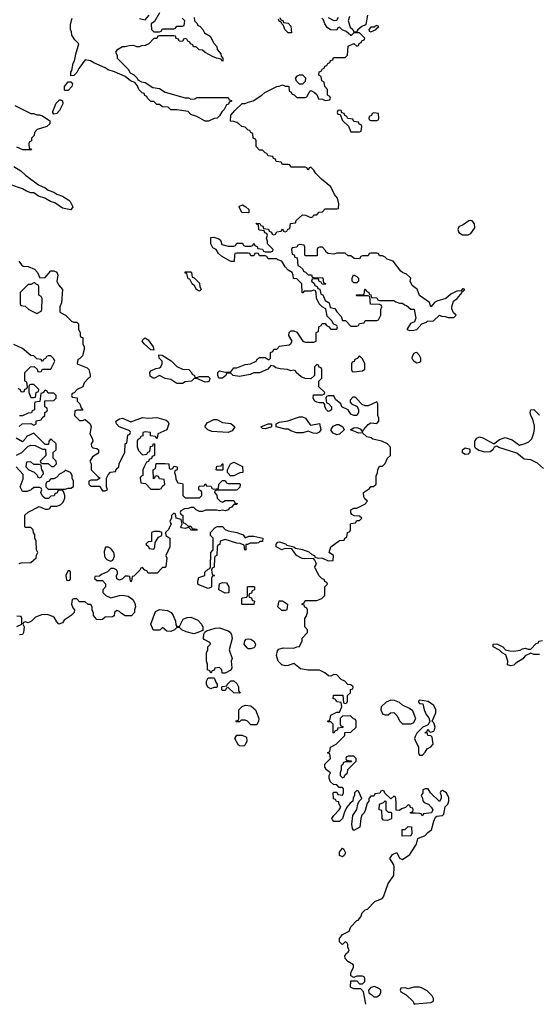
# Model space of a CAD drawing. Header units: inches. Extents: x 2710751 to 2829008, y 857003 to 965602.
# Tile 111 of 256: x 2737231 to 2740868, y 889770 to 896658. Entities that reach past the tile are written whole.
import ezdxf

# ---------------------------------------------------------------- set-up
doc = ezdxf.new("R2010")
doc.units = ezdxf.units.IN
doc.header["$MEASUREMENT"] = 0
for name, color, linetype in [('C7838', 7, 'Continuous'), ('C7839', 7, 'Continuous'), ('C7848', 7, 'Continuous'), ('C7849', 7, 'Continuous')]:
    doc.layers.add(name, color=color, linetype=linetype)

msp = doc.modelspace()

# ---------------------------------------------------------------- linework, layer by layer
at = {"layer": 'C7838', "color": 2, "elevation": 14}
for points in [[(2739654, 889770), (2739638, 889858), (2739618, 889878), (2739570, 889878), (2739546, 889890), (2739550, 889934), (2739590, 889934), (2739610, 889914), (2739630, 889914), (2739646, 889930), (2739646, 889950), (2739642, 889962), (2739630, 889966), (2739590, 889966), (2739570, 889958), (2739548.4, 889968.4), (2739548, 889990), (2739553, 890000)], [(2740000, 889888.9), (2739991.1, 889888.9), (2739950, 889878), (2739930, 889886), (2739898, 889882), (2739894, 889870), (2739898, 889858), (2739936.9, 889836.9), (2739984.7, 889790), (2739992, 889772), (2740000, 889772.7)]]:
    msp.add_lwpolyline(points, dxfattribs=at)
msp.add_lwpolyline([(2739714.6, 889894.6), (2739690, 889888), (2739672, 889870), (2739674, 889850), (2739696.9, 889836.9), (2739710, 889822), (2739730, 889822), (2739750, 889834), (2739758, 889850), (2739758, 889870), (2739750, 889878)], close=True, dxfattribs=at)
at = {"layer": 'C7839', "color": 2, "elevation": 14}
for points in [[(2738452.7, 896672.7), (2738454, 896650), (2738472.7, 896632.7), (2738478, 896618), (2738492.7, 896612.7), (2738514, 896590), (2738525.4, 896565.4), (2738563.6, 896543.6), (2738590, 896494), (2738611.6, 896471.6), (2738614, 896450), (2738639.6, 896419.6), (2738642, 896402), (2738654, 896390), (2738652, 896368), (2738646, 896370), (2738642, 896382), (2738608.4, 896388.4), (2738580.4, 896400.4), (2738528.4, 896428.4), (2738510, 896446), (2738488.4, 896448.4), (2738467.3, 896467.3), (2738448.4, 896468.4), (2738442, 896482), (2738426, 896490), (2738422, 896502), (2738407.3, 896507.3), (2738402, 896522), (2738390, 896526), (2738378, 896522), (2738370, 896506), (2738348.4, 896508.4), (2738342, 896522), (2738327.3, 896527.3), (2738322, 896542), (2738310, 896546), (2738210, 896546), (2738198, 896542), (2738190, 896526), (2738170, 896526), (2738134, 896490), (2738110, 896478), (2738083.6, 896476.4), (2738070, 896468), (2738050, 896468), (2738030, 896478), (2737996.4, 896476.4), (2737970, 896468), (2737950, 896468), (2737910, 896446), (2737902, 896430), (2737914, 896410), (2737914, 896390), (2737991.1, 896311.1), (2738005.4, 896285.4), (2738030, 896272), (2738054, 896250), (2738058, 896238), (2738083.6, 896223.6), (2738110, 896218), (2738162.8, 896182.8), (2738210, 896176), (2738250, 896151.3), (2738390, 896112), (2738411.6, 896111.6), (2738430, 896102), (2738456.4, 896103.6), (2738470, 896114), (2738690, 896114), (2738698, 896098), (2738712.7, 896092.7), (2738712.7, 896087.3), (2738698, 896082), (2738692.7, 896067.3), (2738678, 896062), (2738662, 896030), (2738645.4, 896014.6), (2738630, 895986), (2738614, 895970), (2738592.7, 895967.3), (2738551.6, 895948.4), (2738530, 895948), (2738470, 895982), (2738430, 895995.3), (2738410, 896015.3), (2738330, 896028), (2738288.4, 896028.4), (2738270, 896046), (2738230, 896048), (2738210, 896066), (2738190, 896066), (2738170, 896086), (2738150, 896086), (2738126, 896110), (2738122, 896122), (2738107.3, 896127.3), (2738102, 896142), (2738087.3, 896147.3), (2738066, 896170), (2738056.4, 896196.4), (2738038, 896218), (2738006, 896230), (2737970, 896262), (2737894.6, 896294.6), (2737850, 896308), (2737830, 896322), (2737750, 896355.3), (2737726, 896370), (2737690, 896378), (2737644, 896316), (2737630, 896288.7), (2737610, 896268), (2737590, 896266), (2737589, 896290), (2737597.2, 896302.8), (2737606, 896354), (2737614, 896370), (2737623.1, 896416.9), (2737646, 896490), (2737618, 896518), (2737595.3, 896550), (2737594, 896574), (2737586, 896590), (2737587.3, 896627.3), (2737598, 896670)], [(2738070, 896666), (2738110, 896658), (2738138, 896690)], [(2738210, 896706), (2738174.8, 896645.2), (2738152, 896630), (2738154, 896590), (2738170, 896574), (2738210, 896574), (2738222, 896578), (2738230, 896594), (2738310, 896594), (2738322, 896598), (2738330, 896614), (2738370, 896614), (2738382, 896618), (2738386, 896650), (2738368, 896668)], [(2740000, 891106.6), (2739967.3, 891107.3), (2739967.3, 891112.7), (2739982, 891118), (2739986, 891130), (2739982, 891142), (2739967.3, 891147.3), (2739962, 891162), (2739950, 891166), (2739932.7, 891147.3), (2739903.6, 891136.4), (2739890, 891126), (2739867.3, 891127.3), (2739867.3, 891187.3), (2739862, 891222), (2739850, 891226), (2739828, 891208), (2739787.3, 891247.3), (2739782, 891262), (2739770, 891266), (2739758, 891262), (2739752.7, 891247.3), (2739718, 891242), (2739710, 891226), (2739690, 891226), (2739674, 891210), (2739674, 891190), (2739663.6, 891176.4), (2739650, 891126), (2739642, 891110), (2739626, 891094), (2739618, 891070), (2739612, 891010), (2739570, 890986), (2739560.4, 891000.4), (2739555.3, 891030), (2739562, 891090), (2739590, 891134), (2739598, 891170), (2739608.4, 891191.6), (2739626, 891210), (2739602, 891262), (2739590, 891266), (2739574, 891250), (2739574, 891230), (2739565.4, 891214.6), (2739562, 891190), (2739543.5, 891176.5), (2739522, 891150), (2739504.7, 891115.3), (2739491.1, 891068.9), (2739470, 891048), (2739430, 891048), (2739420.2, 891060.2), (2739415.3, 891070), (2739430, 891092), (2739468, 891130), (2739478, 891150), (2739466, 891174), (2739466, 891186), (2739448.4, 891188.4), (2739442, 891202), (2739427.3, 891207.3), (2739426, 891250), (2739430, 891254), (2739450, 891254), (2739458, 891238), (2739490, 891234), (2739498, 891250), (2739498, 891278), (2739490, 891286), (2739467.3, 891287.3), (2739450, 891306), (2739427.3, 891307.3), (2739407.3, 891327.3), (2739398, 891350), (2739398, 891370), (2739406, 891390), (2739378, 891410), (2739366, 891430), (2739366, 891450), (2739406, 891490), (2739402, 891522), (2739386, 891530), (2739402, 891538), (2739406, 891570), (2739446, 891590), (2739506, 891650), (2739507.3, 891672.7), (2739550, 891674), (2739586, 891710), (2739586, 891750), (2739582, 891762), (2739567.3, 891767.3), (2739547.3, 891787.3), (2739490, 891786), (2739474, 891770), (2739474, 891730), (2739478, 891718), (2739492.7, 891712.7), (2739492.7, 891707.3), (2739458, 891702), (2739452.7, 891687.3), (2739438, 891682), (2739430, 891666), (2739426, 891670), (2739426, 891730), (2739410, 891746), (2739390, 891746), (2739386, 891750), (2739402, 891758), (2739408, 891792), (2739450, 891814), (2739470, 891814), (2739486, 891850), (2739482, 891882), (2739450, 891886), (2739442, 891902), (2739426, 891910), (2739427.3, 891932.7), (2739492.7, 891932.7), (2739498, 891878), (2739510, 891874), (2739522, 891878), (2739526, 891890), (2739526, 891930), (2739546, 891950), (2739547.3, 891972.7), (2739562, 891978), (2739566, 891990), (2739550, 892006), (2739527.3, 892007.3), (2739506, 892030), (2739482, 892042), (2739450, 892075.3), (2739430, 892078), (2739410, 892066), (2739392.7, 892067.3), (2739366, 892090), (2739330, 892108), (2739250, 892108.7), (2739196, 892116), (2739150, 892155.3), (2739110, 892139.3), (2739090, 892137.2), (2739065.1, 892145.1), (2739039.3, 892170), (2739029.3, 892210), (2739036.5, 892243.5), (2739046, 892254), (2739076.5, 892263.5), (2739150, 892262), (2739170, 892272), (2739190, 892274), (2739207.3, 892312.7), (2739208.4, 892331.6), (2739246, 892370), (2739246, 892390), (2739226, 892410), (2739226, 892470), (2739236.4, 892483.6), (2739246, 892510), (2739246, 892530), (2739242, 892542), (2739227.3, 892547.3), (2739222, 892562), (2739207.3, 892567.3), (2739207.3, 892572.7), (2739222, 892578), (2739230, 892594), (2739310, 892594), (2739346, 892610), (2739366, 892630), (2739366, 892690), (2739386, 892710), (2739382, 892722), (2739367.3, 892727.3), (2739362, 892742), (2739347.3, 892747.3), (2739328.4, 892768.4), (2739300.4, 892820.4), (2739298, 892830), (2739308, 892850), (2739298, 892878), (2739288, 892888), (2739225.6, 892885.6), (2739209, 892889), (2739169.4, 892909.4), (2739136.4, 892956.4), (2739090, 892958), (2739066, 892950), (2739026, 892970), (2739026, 892990), (2739038, 893002), (2739050, 893004.7), (2739090.7, 892990.7), (2739101, 892981), (2739150, 892971), (2739160.7, 892960.7), (2739210, 892950.8), (2739254.4, 892934.4), (2739276.9, 892916.9), (2739294, 892910), (2739298, 892898), (2739312.7, 892892.7), (2739351.6, 892891.6), (2739390, 892872), (2739426, 892874), (2739428, 892910), (2739398, 892930), (2739409.1, 892970.9), (2739470, 893014), (2739502, 893018), (2739508, 893032), (2739522, 893038), (2739526, 893070), (2739542, 893078), (2739546, 893090), (2739546, 893130), (2739550, 893134), (2739582, 893138), (2739590, 893154), (2739610, 893154), (2739626, 893170), (2739610, 893186), (2739572.7, 893187.3), (2739556.4, 893196.4), (2739548.4, 893208.4), (2739548, 893230), (2739570, 893241), (2739590, 893242), (2739646, 893270), (2739666, 893290), (2739647.3, 893307.3), (2739640.4, 893320.4), (2739638, 893350), (2739680.4, 893379.6), (2739690, 893392), (2739707.3, 893392.7), (2739726, 893410), (2739726, 893470), (2739735.3, 893484.7), (2739738, 893510), (2739750, 893534), (2739770, 893534), (2739790, 893554), (2739806, 893590), (2739826, 893610), (2739827.3, 893667.3), (2739806, 893690), (2739766, 893710), (2739704, 893724), (2739692.3, 893732.3), (2739660.9, 893740.9), (2739630, 893768), (2739604.7, 893764.7), (2739546, 893790), (2739570, 893802), (2739590, 893804.7), (2739615.3, 893795.3), (2739630, 893774), (2739638, 893790), (2739670, 893826), (2739690, 893838), (2739730, 893834), (2739746, 893850), (2739746, 893870), (2739738, 893890), (2739738, 893970), (2739730, 893986), (2739670, 893958), (2739650, 893958), (2739627.3, 893967.3), (2739586, 894010), (2739576.4, 894016.4), (2739563.6, 894016.4), (2739543.6, 893996.4), (2739543.6, 893983.6), (2739554, 893970), (2739592.7, 893952.7), (2739602, 893930), (2739602, 893910), (2739592, 893890), (2739570, 893888.7), (2739550, 893898), (2739530, 893928), (2739486, 893950), (2739478, 893970), (2739442, 894002), (2739430, 894026), (2739390, 894026), (2739378, 894022), (2739374, 894010), (2739378, 893978), (2739392.7, 893972.7), (2739414, 893950), (2739414, 893930), (2739399.6, 893920.4), (2739390, 893918), (2739378, 893930), (2739368, 893950), (2739367.3, 893967.3), (2739358, 893978), (2739330, 893978), (2739310, 893982), (2739298, 893990), (2739286, 894010), (2739287.3, 894032.7), (2739350, 894034), (2739362, 894038), (2739366, 894050), (2739326, 894090), (2739326, 894130), (2739346, 894150), (2739346, 894210), (2739342, 894222), (2739327.3, 894227.3), (2739322, 894242), (2739310, 894246), (2739294, 894230), (2739294, 894170), (2739270, 894146), (2739230, 894148), (2739200.4, 894160.4), (2739166, 894190), (2739162, 894202), (2739150, 894206), (2739130, 894202), (2739106, 894210), (2739055.5, 894215.5), (2739023.2, 894223.2), (2739010, 894235.3), (2738990, 894238), (2738967.1, 894212.9), (2738910, 894188.7), (2738870, 894188.7), (2738843.5, 894176.5), (2738770, 894162), (2738726, 894170), (2738710, 894186), (2738690, 894186), (2738678, 894182), (2738674, 894170), (2738650.7, 894149.3), (2738626, 894150), (2738618, 894170), (2738618, 894190), (2738630, 894202), (2738670, 894191.3), (2738710, 894194), (2738730, 894222), (2738750, 894222), (2738810, 894246), (2738846, 894250), (2738886, 894270), (2738895.3, 894284.7), (2738910, 894294), (2738950, 894294), (2738970, 894282), (2738978, 894282), (2738986, 894290), (2738986, 894330), (2739002, 894338), (2739010, 894354), (2739030, 894354), (2739050, 894374), (2739116.4, 894383.6), (2739130, 894394), (2739138, 894410), (2739115.3, 894450), (2739118, 894470), (2739130, 894482), (2739150, 894482), (2739171.3, 894471.3), (2739214, 894410), (2739230, 894402), (2739290, 894402), (2739306, 894410), (2739306, 894470), (2739322, 894478), (2739326, 894510), (2739342, 894518), (2739347.3, 894532.7), (2739370, 894534), (2739378, 894518), (2739392.7, 894512.7), (2739410, 894494), (2739450, 894494), (2739455.3, 894510), (2739450, 894518), (2739427.3, 894527.3), (2739418, 894550), (2739384, 894584), (2739374.6, 894634.6), (2739348.9, 894648.9), (2739328, 894670), (2739308, 894710), (2739307.3, 894747.3), (2739302, 894762), (2739290, 894766), (2739270, 894758), (2739222, 894758), (2739212.7, 894747.3), (2739207.3, 894747.3), (2739206, 894810), (2739170, 894846), (2739147.3, 894847.3), (2739146, 894870), (2739138, 894890), (2739110, 894906), (2739088.7, 894928.7), (2739066, 894970), (2739038, 894978), (2739030, 894986), (2738970, 894986), (2738962, 895002), (2738950, 895006), (2738910, 895006), (2738902, 895022), (2738890, 895026), (2738878, 895022), (2738870, 895006), (2738850, 895006), (2738842, 895022), (2738830, 895026), (2738750, 895026), (2738738, 895022), (2738734, 895010), (2738732.7, 894967.3), (2738710, 894966), (2738643.1, 895003.1), (2738623.1, 895023.1), (2738606, 895050), (2738583.1, 895063.1), (2738568, 895090), (2738568, 895130), (2738570, 895134), (2738590, 895138), (2738625.4, 895125.4), (2738636, 895116), (2738645.4, 895085.4), (2738690, 895074), (2738730, 895074), (2738742, 895078), (2738750, 895094), (2738790, 895094), (2738798, 895078), (2738810, 895074), (2738850, 895074), (2738862, 895078), (2738870, 895094), (2738878, 895078), (2738892.7, 895072.7), (2738898, 895058), (2738930, 895054), (2738938, 895038), (2738950, 895034), (2738990, 895034), (2739002, 895038), (2739006, 895050), (2738966, 895090), (2738966, 895110), (2738958, 895130), (2738966, 895150), (2738962, 895162), (2738948, 895168), (2738942, 895182), (2738910, 895186), (2738906, 895190), (2738902, 895222), (2738890, 895226), (2738886, 895234), (2738912.7, 895232.7), (2738918, 895218), (2738932.7, 895212.7), (2738938, 895198), (2738972.7, 895192.7), (2738978, 895178), (2738992.7, 895172.7), (2738998, 895158), (2739010, 895154), (2739022, 895158), (2739030, 895174), (2739062, 895178), (2739070, 895194), (2739078, 895178), (2739090, 895174), (2739102, 895178), (2739107.3, 895192.7), (2739122, 895198), (2739127.3, 895232.7), (2739162, 895238), (2739167.3, 895252.7), (2739210, 895294), (2739231.6, 895291.6), (2739270, 895274), (2739282, 895278), (2739290, 895294), (2739310, 895294), (2739327.3, 895312.7), (2739350, 895314), (2739370, 895334), (2739450, 895334), (2739462, 895338), (2739466, 895370), (2739455.3, 895410), (2739434.6, 895434.6), (2739408, 895490), (2739343.1, 895543.1), (2739303.1, 895583.1), (2739290, 895606), (2739270, 895626), (2739258, 895622), (2739250, 895606), (2739242, 895622), (2739230, 895626), (2739130, 895626), (2739122, 895642), (2739110, 895646), (2739070, 895646), (2739062, 895662), (2739027.3, 895667.3), (2739022, 895682), (2739007.3, 895687.3), (2739002, 895702), (2738970, 895706), (2738962, 895722), (2738950, 895726), (2738930, 895746), (2738910, 895746), (2738886, 895770), (2738886, 895810), (2738882, 895822), (2738866, 895830), (2738862, 895862), (2738848, 895868), (2738842, 895882), (2738830, 895886), (2738810, 895906), (2738786, 895910), (2738766, 895930), (2738750, 895938), (2738730, 895946), (2738707.3, 895947.3), (2738708, 895990), (2738736.4, 896023.6), (2738788.4, 896071.6), (2738810, 896072), (2738830, 896082), (2738866, 896090), (2738926, 896130), (2738946, 896150), (2739030, 896192), (2739047.3, 896192.7), (2739070, 896202), (2739090, 896194), (2739110, 896194), (2739114, 896190), (2739118, 896158), (2739130, 896154), (2739138, 896138), (2739152.7, 896132.7), (2739170, 896114), (2739230, 896114), (2739242, 896118), (2739258, 896150), (2739270, 896162), (2739294, 896150), (2739310, 896134), (2739323.6, 896103.6), (2739350, 896102), (2739370, 896094), (2739402, 896098), (2739406, 896110), (2739402, 896122), (2739386, 896130), (2739386, 896170), (2739366, 896190), (2739362, 896222), (2739346, 896230), (2739342, 896262), (2739326, 896270), (2739327.3, 896292.7), (2739342, 896298), (2739347.3, 896312.7), (2739362, 896318), (2739367.3, 896332.7), (2739382, 896338), (2739387.3, 896352.7), (2739402, 896358), (2739407.3, 896372.7), (2739422, 896378), (2739427.3, 896392.7), (2739510, 896394), (2739526, 896410), (2739530, 896474), (2739570, 896492), (2739590, 896474), (2739602, 896478), (2739607.3, 896492.7), (2739622, 896498), (2739626, 896510), (2739642, 896518), (2739646, 896530), (2739610, 896566), (2739570, 896566), (2739551.6, 896548.4), (2739548.4, 896548.4), (2739516.4, 896576.4), (2739487.3, 896587.3), (2739470, 896606), (2739458, 896602), (2739450, 896586), (2739407.3, 896587.3), (2739383.1, 896603.1), (2739366, 896630), (2739358, 896658), (2739346, 896670)], [(2739052.7, 896672.7), (2739058, 896658), (2739072.7, 896652.7), (2739078, 896638), (2739110, 896634), (2739130, 896614), (2739132.7, 896567.3), (2739110, 896566), (2739086, 896590), (2739078, 896618), (2739066, 896630), (2739062, 896642), (2739047.3, 896647.3), (2739042, 896662)], [(2739390, 896674), (2739430, 896652), (2739450, 896654), (2739463.1, 896676.9)], [(2739539.6, 896680.4), (2739531, 896650), (2739545.4, 896605.4), (2739562, 896590), (2739570, 896574), (2739590, 896574), (2739598, 896582), (2739598, 896590), (2739626.3, 896613.7), (2739655.3, 896624.7), (2739669, 896691)], [(2737196.9, 896056.9), (2737310, 896002), (2737330, 896002), (2737350, 895992), (2737370, 895992), (2737390, 895984.7), (2737435.3, 895955.3), (2737442, 895950), (2737442, 895930), (2737422, 895910), (2737354, 895890), (2737334, 895870), (2737331.6, 895848.4), (2737314, 895830), (2737314, 895810), (2737298, 895802), (2737294, 895790), (2737298, 895758), (2737310, 895754), (2737312.7, 895747.3), (2737252.7, 895747.3), (2737210, 895766)], [(2737190, 895632), (2737239.8, 895599.8), (2737272, 895570), (2737362, 895502), (2737410, 895482.8), (2737430, 895466), (2737470, 895451.3), (2737490, 895438), (2737530, 895424.7), (2737575.3, 895395.3), (2737585.4, 895385.4), (2737602, 895350), (2737590, 895328), (2737530, 895339), (2737476.5, 895376.5), (2737445.6, 895385.6), (2737408, 895410), (2737363.7, 895423.7), (2737330, 895448), (2737310, 895448), (2737278, 895458), (2737250, 895474), (2737170, 895502)], [(2740000, 894782.8), (2739979, 894799), (2739964, 894830), (2739968, 894850), (2739960.4, 894860.4), (2739939, 894879), (2739910, 894888.7), (2739898, 894898), (2739846, 894970), (2739804, 894984), (2739790, 894998), (2739770, 895006), (2739750, 895006), (2739742, 895022), (2739730, 895026), (2739690, 895026), (2739678, 895022), (2739670, 895006), (2739630, 895006), (2739618, 895002), (2739610, 894986), (2739572.7, 894987.3), (2739550, 895006), (2739530, 895006), (2739510, 895026), (2739450, 895026), (2739430, 895018), (2739390, 895022), (2739378, 895030), (2739370, 895046), (2739350, 895066), (2739330, 895066), (2739318, 895062), (2739314, 895050), (2739312.7, 895007.3), (2739230, 895006), (2739226, 895010), (2739226, 895070), (2739222, 895082), (2739190, 895086), (2739178, 895082), (2739170, 895066), (2739138, 895062), (2739134, 895050), (2739138, 895018), (2739152.7, 895012.7), (2739158, 894998), (2739172.7, 894992.7), (2739178, 894938), (2739192.7, 894932.7), (2739212.7, 894912.7), (2739218, 894898), (2739232.7, 894892.7), (2739250, 894874), (2739272.7, 894872.7), (2739278, 894858), (2739290, 894854), (2739352.7, 894852.7), (2739358, 894818), (2739372.7, 894812.7), (2739370, 894806), (2739347.3, 894807.3), (2739342, 894822), (2739327.3, 894827.3), (2739322, 894842), (2739310, 894846), (2739278, 894842), (2739274, 894830), (2739292.7, 894812.7), (2739298, 894798), (2739312.7, 894792.7), (2739318, 894778), (2739332.7, 894772.7), (2739338, 894738), (2739352.7, 894732.7), (2739370, 894694), (2739398, 894678), (2739405.4, 894645.4), (2739438, 894638), (2739450, 894614), (2739482, 894582), (2739490, 894554), (2739512.7, 894552.7), (2739550, 894514), (2739590, 894514), (2739602, 894518), (2739610, 894534), (2739642, 894538), (2739650, 894554), (2739730, 894554), (2739742, 894558), (2739758, 894590), (2739758, 894630), (2739766, 894650), (2739762, 894662), (2739750, 894666), (2739687.3, 894667.3), (2739682, 894722), (2739670, 894726), (2739590, 894726), (2739586, 894730), (2739590, 894734), (2739630, 894734), (2739642, 894738), (2739646, 894770), (2739650, 894772), (2739658, 894758), (2739674, 894750), (2739678, 894738), (2739690, 894734), (2739694, 894714), (2739731.6, 894711.6), (2739738, 894698), (2739750, 894694), (2739850, 894694), (2739863.6, 894683.6), (2739890, 894674), (2739910, 894674), (2739923.6, 894663.6), (2739939.6, 894659.6), (2739970, 894634), (2739992.7, 894632.7), (2740000, 894594.4)], [(2737226, 894970), (2737242.8, 894942.8), (2737254.8, 894934.8), (2737290, 894930.7), (2737334, 894914), (2737354.8, 894890), (2737372.7, 894852.7), (2737410, 894854), (2737450, 894902), (2737470, 894902), (2737490.9, 894890.9), (2737498, 894870), (2737492, 894830), (2737503.6, 894803.6), (2737531.3, 894770), (2737523.6, 894676.4), (2737512, 894650), (2737512.7, 894612.7), (2737550.9, 894590.9), (2737594, 894550), (2737610, 894542), (2737630, 894542), (2737642, 894530), (2737642, 894490), (2737654, 894470), (2737654, 894450), (2737658, 894438), (2737674, 894434), (2737674, 894390), (2737682, 894370), (2737682, 894350), (2737670, 894306), (2737650, 894286), (2737638, 894282), (2737634, 894250), (2737703.5, 894223.5), (2737716, 894210), (2737725.4, 894174.6), (2737723.6, 894156.4), (2737710, 894148), (2737682, 894118), (2737672, 894090), (2737634, 894070), (2737612.7, 894047.3), (2737598, 894042), (2737594, 894030), (2737598, 894018), (2737632.7, 894012.7), (2737634, 893990), (2737651.6, 893971.6), (2737662, 893942), (2737672, 893930), (2737670, 893926), (2737630, 893926), (2737618, 893922), (2737614, 893890), (2737650, 893854), (2737670, 893854), (2737690, 893862), (2737724.7, 893830), (2737730.8, 893810), (2737722, 893762), (2737738, 893730), (2737742, 893710), (2737732, 893690), (2737732.7, 893672.7), (2737743.6, 893663.6), (2737770, 893658), (2737782, 893650), (2737782, 893630), (2737776.9, 893623.1), (2737739.6, 893600.4), (2737722, 893570), (2737732, 893550), (2737732, 893510), (2737779.6, 893459.6), (2737794, 893450), (2737770, 893438), (2737730, 893438), (2737714, 893430), (2737714, 893410), (2737730, 893394), (2737790, 893394), (2737810, 893362), (2737830, 893362), (2737846, 893370), (2737838, 893390), (2737838, 893450), (2737850, 893474), (2737867.3, 893492.7), (2737902, 893498), (2737907.3, 893512.7), (2737926, 893530), (2737928, 893550), (2737967.3, 893632.7), (2737968.9, 893691.1), (2737982, 893698), (2737988.4, 893751.6), (2738002, 893758), (2738006, 893770), (2738002, 893782), (2737928, 893810), (2737908, 893830), (2737904, 893850), (2737930, 893866.8), (2737950, 893870.7), (2738010, 893844.7), (2738090, 893876.3), (2738130, 893870.7), (2738190, 893874.8), (2738256.3, 893856.3), (2738267.1, 893847.1), (2738276, 893830), (2738262, 893790), (2738198, 893762), (2738194, 893730), (2738190, 893726), (2738182, 893742), (2738147.3, 893747.3), (2738146, 893770), (2738110, 893775.3), (2738094, 893770), (2738092.7, 893747.3), (2738078, 893742), (2738072.7, 893727.3), (2738058, 893722), (2738054, 893710), (2738054, 893670), (2738063.6, 893643.6), (2738090, 893614), (2738122, 893618), (2738127.3, 893632.7), (2738142, 893638), (2738147.3, 893672.7), (2738162, 893678), (2738167.3, 893692.7), (2738174, 893690), (2738174, 893610), (2738158, 893602), (2738152.7, 893587.3), (2738138, 893582), (2738132.7, 893567.3), (2738118, 893562), (2738102, 893530), (2738094, 893510), (2738094, 893470), (2738078, 893462), (2738074, 893450), (2738078, 893418), (2738112.7, 893412.7), (2738150, 893374), (2738210, 893374), (2738222, 893378), (2738227.3, 893392.7), (2738246, 893410), (2738242, 893442), (2738210, 893446), (2738202, 893462), (2738190, 893466), (2738178, 893462), (2738174, 893450), (2738167.3, 893447.3), (2738166, 893510), (2738182, 893518), (2738187.3, 893552.7), (2738250, 893554), (2738274, 893550), (2738278, 893518), (2738290, 893514), (2738302, 893518), (2738310, 893534), (2738334, 893530), (2738334, 893510), (2738318, 893502), (2738314, 893490), (2738322, 893470), (2738323.6, 893443.6), (2738338, 893418), (2738370, 893414), (2738374, 893410), (2738374, 893330), (2738390, 893314), (2738490, 893314), (2738506, 893330), (2738506, 893350), (2738502, 893362), (2738486, 893370), (2738486, 893390), (2738490, 893394), (2738522, 893398), (2738530, 893412), (2738538, 893398), (2738570, 893394), (2738578, 893378), (2738590, 893374), (2738622, 893378), (2738626, 893410), (2738650, 893434), (2738670, 893434), (2738678, 893418), (2738690, 893414), (2738770, 893414), (2738774, 893410), (2738772.7, 893387.3), (2738750, 893366), (2738610, 893366), (2738598, 893362), (2738594, 893350), (2738612, 893332), (2738614, 893310), (2738634, 893290), (2738650, 893282), (2738670, 893294), (2738730, 893294), (2738738, 893278), (2738752.7, 893272.7), (2738750, 893266), (2738730, 893266), (2738712.7, 893247.3), (2738698, 893242), (2738691.6, 893228.4), (2738670, 893222), (2738650, 893228), (2738630, 893222), (2738610, 893228), (2738532.7, 893227.3), (2738510, 893218), (2738490, 893218), (2738466, 893230), (2738450, 893246), (2738430, 893246), (2738410, 893238), (2738383.6, 893236.4), (2738358, 893222), (2738354, 893210), (2738358, 893198), (2738374, 893190), (2738374, 893150), (2738378, 893138), (2738390, 893134), (2738410, 893114), (2738430, 893114), (2738438, 893098), (2738470, 893094), (2738474, 893090), (2738470, 893086), (2738430, 893088), (2738422, 893102), (2738410, 893106), (2738390, 893098), (2738364, 893104), (2738358, 893110), (2738368, 893130), (2738362, 893162), (2738326, 893170), (2738322, 893202), (2738310, 893206), (2738294, 893190), (2738294, 893170), (2738282, 893150), (2738291.3, 893130), (2738270.9, 893089.1), (2738252, 893070), (2738254, 893050), (2738282, 893030), (2738282, 892970), (2738254, 892910), (2738262, 892890), (2738254, 892830), (2738250, 892826), (2738230, 892826), (2738192.7, 892787.3), (2738130, 892786), (2738122, 892802), (2738107.3, 892807.3), (2738090, 892826), (2738078, 892822), (2738072.7, 892807.3), (2738030, 892766), (2738018, 892762), (2738014, 892730), (2738010, 892726), (2738006, 892730), (2738002, 892762), (2737990, 892766), (2737970, 892766), (2737950, 892746), (2737930, 892738), (2737910, 892746), (2737908.4, 892768.4), (2737916.4, 892783.6), (2737916.4, 892796.4), (2737908.4, 892808.4), (2737890, 892818), (2737870, 892818), (2737845.4, 892794.6), (2737803.6, 892776.4), (2737790, 892766), (2737758, 892762), (2737754, 892750), (2737770, 892734), (2737810, 892734), (2737831.6, 892711.6), (2737832, 892690), (2737814, 892670), (2737814, 892650), (2737834, 892630), (2737870, 892614), (2737928.9, 892631.1), (2737951.3, 892631.3), (2737990, 892624.7), (2738022, 892602), (2738036, 892576), (2738042, 892550), (2738034, 892530), (2738034, 892510), (2738012.7, 892487.3), (2737968.4, 892488.4), (2737943.1, 892503.1), (2737930, 892518), (2737910, 892526), (2737894, 892510), (2737892.7, 892487.3), (2737879.6, 892480.4), (2737830, 892478), (2737810, 892462), (2737799.8, 892460.2), (2737770, 892462), (2737748, 892490), (2737747.3, 892507.3), (2737738, 892530), (2737738, 892550), (2737730, 892566), (2737710, 892566), (2737690, 892586), (2737650, 892586), (2737630, 892606), (2737610, 892606), (2737598, 892602), (2737594, 892570), (2737603.6, 892543.6), (2737614, 892530), (2737612, 892510), (2737592, 892490), (2737542, 892458), (2737530, 892438), (2737506, 892430), (2737490, 892446), (2737474.6, 892474.6), (2737463.1, 892483.1), (2737430, 892495.3), (2737390, 892498), (2737342, 892478), (2737314, 892450), (2737290, 892438), (2737270, 892446), (2737258, 892442), (2737254, 892430), (2737262, 892410), (2737261, 892390), (2737258, 892370), (2737250, 892358), (2737230, 892355.3)], [(2740000, 894559), (2739994.4, 894545.6), (2739967.7, 894532.3), (2739942, 894490), (2739962.8, 894482.8), (2739990, 894486.8), (2740000, 894489.1)], [(2737218, 894078), (2737232.7, 894072.7), (2737238, 894058), (2737250, 894054), (2737262, 894058), (2737267.3, 894072.7), (2737282, 894078), (2737286, 894090), (2737282, 894122), (2737266, 894130), (2737266, 894190), (2737306, 894230), (2737332.7, 894232.7), (2737352.7, 894212.7), (2737358, 894198), (2737370, 894194), (2737382, 894198), (2737390, 894214), (2737450, 894214), (2737478, 894270), (2737470, 894286), (2737450, 894306), (2737430, 894306), (2737418, 894302), (2737412.7, 894287.3), (2737398, 894282), (2737390, 894266), (2737382, 894282), (2737350, 894286), (2737330, 894306), (2737308.4, 894308.4), (2737250, 894358), (2737190, 894386)], [(2740000, 894326.5), (2739990, 894324), (2739977.3, 894302.7), (2739976.3, 894290), (2739981.7, 894281.7), (2739990, 894270.8), (2740000, 894264.8)], [(2737227.3, 893812.7), (2737248, 893832), (2737310, 893834), (2737330, 893822), (2737346, 893830), (2737347.3, 893852.7), (2737382, 893858), (2737387.3, 893872.7), (2737406, 893890), (2737406, 893910), (2737422, 893918), (2737426, 893930), (2737422, 893942), (2737406, 893950), (2737407.3, 893992.7), (2737470, 893994), (2737486, 894010), (2737486, 894030), (2737470, 894046), (2737430, 894046), (2737422, 894062), (2737410, 894066), (2737392.7, 894047.3), (2737378, 894042), (2737372.7, 893987.3), (2737338, 893982), (2737334, 893970), (2737334, 893930), (2737318, 893922), (2737312.7, 893907.3), (2737290, 893906), (2737250, 893886), (2737230, 893886)], [(2737208.7, 893611.3), (2737246, 893630), (2737287.3, 893672.7), (2737310, 893682), (2737339.6, 893679.6), (2737390, 893654), (2737412.7, 893652.7), (2737414, 893610), (2737374, 893570), (2737378, 893558), (2737390, 893554), (2737430, 893554), (2737452.7, 893532.7), (2737470, 893532), (2737488, 893550), (2737486, 893570), (2737466, 893590), (2737466, 893630), (2737486, 893650), (2737486, 893690), (2737450, 893726), (2737434, 893710), (2737432.7, 893687.3), (2737410, 893686), (2737330, 893766), (2737278, 893742), (2737274, 893730), (2737250, 893706), (2737206, 893730)], [(2737227.3, 892852.7), (2737242, 892858), (2737310, 892862), (2737347.3, 892892.7), (2737348.4, 892911.6), (2737358, 892930), (2737348, 892950), (2737346, 893010), (2737338, 893030), (2737336.4, 893056.4), (2737328.4, 893068.4), (2737326, 893090), (2737310, 893106), (2737270, 893106), (2737266, 893110), (2737267.3, 893192.7), (2737290, 893214), (2737368.4, 893251.6), (2737410, 893234), (2737430, 893234), (2737442, 893238), (2737450, 893254), (2737490, 893254), (2737516.4, 893263.6), (2737536.4, 893283.6), (2737546, 893310), (2737546, 893330), (2737538, 893358), (2737530, 893366), (2737510, 893366), (2737498, 893362), (2737492.7, 893347.3), (2737478, 893342), (2737472.7, 893327.3), (2737450, 893326), (2737432, 893308), (2737408.4, 893308.4), (2737390, 893326), (2737378, 893350), (2737386, 893370), (2737382, 893382), (2737370, 893386), (2737330, 893386), (2737311.6, 893368.4), (2737283.6, 893356.4), (2737250, 893358), (2737235.3, 893390), (2737254.6, 893445.4), (2737256.4, 893476.4), (2737206, 893530)], [(2737210, 892412), (2737246, 892430), (2737246, 892470), (2737242, 892482), (2737210, 892486)], [(2740000, 891779.5), (2739982, 891822), (2739959, 891839), (2739910, 891862), (2739890, 891882), (2739854.6, 891894.6), (2739830, 891898), (2739796.9, 891883.1), (2739762, 891850), (2739758, 891830), (2739770, 891802), (2739790, 891794), (2739810, 891794), (2739826, 891810), (2739851, 891811), (2739871, 891791), (2739891.3, 891750), (2739910, 891731.3), (2739968.9, 891731.1), (2739990, 891742), (2740000, 891762)], [(2740000, 891643.5), (2739994, 891630), (2740000, 891617.1)], [(2739553, 890000), (2739568, 890030), (2739567.3, 890047.3), (2739529.1, 890069.1), (2739508.4, 890091.6), (2739508, 890110), (2739515.3, 890124.7), (2739530, 890134), (2739538, 890150), (2739528.4, 890168.4), (2739527.3, 890187.3), (2739522, 890202), (2739510, 890206), (2739490, 890188), (2739486, 890190), (2739470, 890206), (2739469.7, 890230.3), (2739490, 890257.3), (2739538, 890282), (2739550, 890311), (2739590, 890356), (2739600.4, 890359.6), (2739618, 890382), (2739629.2, 890410), (2739649, 890430), (2739664.7, 890435.3), (2739718, 890490), (2739769.3, 890510.7), (2739777.5, 890522.5), (2739810, 890616), (2739849.4, 890670), (2739852.9, 890732.9), (2739850, 890746), (2739822, 890790), (2739841.2, 890818.8), (2739871.3, 890831.3), (2739890, 890792), (2739910, 890782.8), (2739961.2, 890818.8), (2740000, 890876.4)]]:
    msp.add_lwpolyline(points, dxfattribs=at)
for points in [[(2739730, 896618), (2739714, 896610), (2739714, 896606), (2739690, 896606), (2739674, 896590), (2739678, 896578), (2739690, 896574), (2739710, 896582), (2739726, 896590), (2739726, 896594), (2739746, 896610)], [(2739190, 896208), (2739168.7, 896228.7), (2739162, 896250), (2739174.6, 896265.4), (2739190, 896272), (2739210, 896272), (2739231.1, 896251.1), (2739230, 896226), (2739210, 896208)], [(2737550, 896162), (2737545.6, 896165.6), (2737544, 896190), (2737570, 896224.7), (2737590, 896224.7), (2737601, 896210), (2737596, 896190), (2737570, 896164)], [(2737470, 895998), (2737462, 896010), (2737463.1, 896016.9), (2737486.6, 896073.4), (2737510, 896098), (2737516.9, 896096.9), (2737530.8, 896090.8), (2737534, 896070), (2737510, 896022), (2737490, 896002)], [(2739470, 896026), (2739458, 896022), (2739454, 896010), (2739458, 895998), (2739474, 895994), (2739490, 895954), (2739532.7, 895912.7), (2739550, 895874), (2739610, 895874), (2739622, 895878), (2739626, 895910), (2739622, 895922), (2739607.3, 895927.3), (2739602, 895942), (2739570, 895946), (2739562, 895962), (2739527.3, 895967.3), (2739522, 895982), (2739507.3, 895987.3), (2739502, 896002), (2739486, 896006), (2739482, 896022)], [(2739710, 896006), (2739698, 896002), (2739692.7, 895987.3), (2739678, 895982), (2739674, 895970), (2739678, 895958), (2739690, 895954), (2739730, 895954), (2739742, 895958), (2739746, 895970), (2739742, 896002)], [(2738830, 895306), (2738786, 895310), (2738768.4, 895348.4), (2738770, 895354), (2738790, 895362), (2738814, 895350), (2738834, 895330), (2738834, 895310)], [(2738490, 894758), (2738468, 894770), (2738455.3, 894795.3), (2738438, 894810), (2738422, 894842), (2738410, 894846), (2738402, 894882), (2738390, 894886), (2738390, 894894), (2738430, 894894), (2738434, 894890), (2738438, 894858), (2738452.7, 894852.7), (2738490, 894814), (2738492.7, 894792.7), (2738502, 894770)], [(2739570, 894818), (2739558, 894830), (2739558, 894850), (2739567.3, 894872.7), (2739590, 894862), (2739602, 894850), (2739602, 894830), (2739590, 894818)], [(2737338, 894818), (2737330, 894818), (2737310, 894806), (2737290, 894806), (2737234, 894750), (2737234, 894670), (2737238, 894658), (2737270, 894654), (2737294, 894630), (2737350, 894602), (2737382, 894618), (2737386, 894630), (2737387.3, 894707.3), (2737382, 894722), (2737366, 894730), (2737366, 894790), (2737362, 894802), (2737347.3, 894807.3)], [(2738170, 894346), (2738150, 894348), (2738102, 894390), (2738089.2, 894410), (2738096.4, 894423.6), (2738110, 894432), (2738130, 894418), (2738164.7, 894370)], [(2738470, 894154), (2738490, 894162), (2738550, 894162), (2738562, 894150), (2738558, 894130), (2738550, 894124), (2738530, 894122), (2738470, 894148), (2738452.7, 894147.3), (2738434, 894130), (2738390, 894124), (2738370, 894114), (2738330, 894114), (2738290, 894142), (2738250, 894148), (2738210, 894168), (2738174, 894150), (2738166, 894150), (2738144.7, 894164.7), (2738142, 894190), (2738150, 894202), (2738183.1, 894216.9), (2738210, 894222), (2738218, 894230), (2738228, 894250), (2738228, 894270), (2738208, 894290), (2738206, 894314), (2738228, 894312), (2738290.9, 894270.9), (2738330, 894232), (2738370, 894214), (2738414, 894210), (2738434, 894190), (2738438, 894178), (2738454, 894170), (2738458, 894158)], [(2739610, 894306), (2739592.7, 894287.3), (2739578, 894282), (2739572.7, 894267.3), (2739558, 894262), (2739554, 894250), (2739554, 894210), (2739558, 894198), (2739570, 894194), (2739630, 894202), (2739647.3, 894212.7), (2739648, 894250), (2739630, 894286)], [(2737330, 894106), (2737310, 894106), (2737298, 894102), (2737294, 894090), (2737294, 894050), (2737310, 894014), (2737330, 894014), (2737342, 894018), (2737346, 894050), (2737362, 894058), (2737366, 894070)], [(2738690, 893769.2), (2738576.5, 893776.5), (2738549.1, 893789.1), (2738528, 893810), (2738542.7, 893837.3), (2738590, 893861), (2738610, 893861), (2738650, 893840.7), (2738710, 893834), (2738736, 893810), (2738718, 893782)], [(2738950, 893795.3), (2738930, 893798), (2738918, 893810), (2738970, 893831.3), (2738990, 893832), (2738994, 893830), (2738994, 893810), (2738990, 893808)], [(2739270, 893821), (2739330, 893834), (2739338.8, 893790), (2739327.5, 893772.5), (2739310, 893763.7), (2739284.8, 893764.8), (2739250, 893779), (2739212.7, 893767.3), (2739167.7, 893767.7), (2739130, 893780.9), (2739110, 893793.2), (2739090, 893794), (2739026, 893810), (2739026, 893830), (2739050, 893842), (2739109.1, 893850.9), (2739190, 893881), (2739210, 893881), (2739230.7, 893870.7), (2739263.5, 893823.5)], [(2739450, 893754), (2739426.3, 893766.3), (2739416.5, 893776.5), (2739408.7, 893790), (2739426, 893814), (2739450, 893826), (2739465.4, 893825.4), (2739492, 893810), (2739502, 893790), (2739470, 893759)], [(2737310, 893566), (2737278, 893562), (2737274, 893530), (2737294, 893510), (2737332.7, 893492.7), (2737352.7, 893472.7), (2737358, 893458), (2737370, 893454), (2737382, 893458), (2737387.3, 893472.7), (2737398, 893482), (2737396.4, 893496.4), (2737386, 893510), (2737382, 893542), (2737370, 893546), (2737330, 893546)], [(2738610, 893506), (2738606, 893510), (2738610, 893534), (2738642, 893538), (2738648.4, 893551.6), (2738654, 893550), (2738654, 893510), (2738650, 893506)], [(2738730, 893466), (2738707.3, 893467.3), (2738686, 893490), (2738686, 893510), (2738706, 893550), (2738730, 893562), (2738791.3, 893531.3), (2738794, 893490), (2738772.7, 893487.3)], [(2737550, 893506), (2737543.6, 893496.4), (2737510, 893478), (2737490, 893458), (2737470, 893446), (2737450, 893446), (2737432.7, 893427.3), (2737418, 893422), (2737414, 893410), (2737414, 893390), (2737430, 893374), (2737550, 893374), (2737570, 893382), (2737590, 893382), (2737607.3, 893392.7), (2737608, 893430), (2737598, 893450), (2737598, 893470), (2737586, 893490)], [(2738210, 893078), (2738170, 893078), (2738154, 893070), (2738152.7, 893007.3), (2738130, 893006), (2738114, 892990), (2738132.7, 892972.7), (2738138, 892958), (2738170, 892954), (2738178, 892970), (2738180.4, 892999.6), (2738202, 893038), (2738226, 893050), (2738226, 893070)], [(2738810, 893034), (2738835.3, 893044.7), (2738870, 893046), (2738932, 893030), (2738931.6, 893008.4), (2738912.7, 893007.3), (2738902, 892998), (2738890, 892995.3), (2738844.7, 892995.3), (2738826, 892986), (2738814, 892986), (2738814, 892950), (2738810, 892946), (2738806, 892950), (2738802, 892982), (2738774.6, 892994.6), (2738750, 892997.2), (2738670, 893022), (2738634, 893010), (2738632.7, 892987.3), (2738618, 892982), (2738614, 892970), (2738612, 892910), (2738598, 892902), (2738594, 892890), (2738591.6, 892828.4), (2738578, 892822), (2738574, 892810), (2738578, 892778), (2738594, 892770), (2738578, 892762), (2738574, 892750), (2738574, 892690), (2738570, 892686), (2738550, 892678), (2738484, 892704), (2738478, 892710), (2738478, 892730), (2738484.7, 892755.3), (2738526, 892770), (2738527.3, 892792.7), (2738550, 892814), (2738562, 892818), (2738566, 892830), (2738568, 892930), (2738586, 892950), (2738586, 893030), (2738566, 893050), (2738566, 893070), (2738596.4, 893103.6), (2738612.7, 893112.7), (2738650, 893112), (2738670, 893092), (2738690, 893082), (2738750, 893071.3), (2738794.8, 893054.8)], [(2737850, 892969.2), (2737831.1, 892968.9), (2737822.5, 892937.5), (2737824.5, 892904.5), (2737830.7, 892890.7), (2737841.4, 892881.4), (2737870, 892871.3), (2737882, 892878), (2737894.6, 892905.4), (2737889.2, 892930), (2737870, 892959)], [(2737570, 892806), (2737554, 892770), (2737558, 892738), (2737570, 892734), (2737582, 892738), (2737586, 892750), (2737586, 892790), (2737582, 892802)], [(2738670, 892646), (2738626, 892670), (2738628.7, 892711.3), (2738650, 892722), (2738678, 892718), (2738694, 892690), (2738694, 892650), (2738690, 892648)], [(2738790, 892566), (2738786, 892570), (2738786, 892610), (2738790, 892614), (2738822, 892618), (2738826, 892630), (2738826, 892690), (2738830, 892694), (2738870, 892694), (2738874, 892690), (2738874, 892670), (2738858, 892662), (2738852.7, 892647.3), (2738838, 892642), (2738834, 892630), (2738838, 892618), (2738852.7, 892612.7), (2738858, 892598), (2738874, 892590), (2738870, 892566)], [(2739090, 892524), (2739065.2, 892525.2), (2739038, 892550), (2739048.4, 892591.6), (2739070, 892592), (2739104.7, 892570), (2739102, 892530)], [(2738330, 892414), (2738350, 892414), (2738375.3, 892464.7), (2738403.1, 892476.9), (2738430, 892478), (2738477.3, 892457.3), (2738504.7, 892430), (2738512.7, 892407.3), (2738514, 892386), (2738470, 892368), (2738450, 892362), (2738396.5, 892376.5), (2738366, 892390), (2738350, 892406), (2738330, 892406), (2738314, 892390), (2738290, 892378), (2738260.4, 892380.4), (2738230, 892406), (2738211.6, 892388.4), (2738172.7, 892387.3), (2738166, 892390), (2738148, 892430), (2738182, 892518), (2738210, 892532), (2738264.9, 892524.9), (2738290.9, 892510.9), (2738306, 892490), (2738322, 892450), (2738323.6, 892423.6)], [(2738670, 892086), (2738647.3, 892087.3), (2738646, 892110), (2738630, 892126), (2738598, 892122), (2738592.7, 892107.3), (2738578, 892102), (2738570, 892086), (2738562, 892102), (2738546, 892110), (2738546, 892150), (2738538, 892170), (2738538, 892230), (2738548, 892250), (2738548.4, 892271.6), (2738566, 892290), (2738562, 892302), (2738522, 892322), (2738518, 892330), (2738520.4, 892359.6), (2738526, 892374), (2738538, 892382), (2738599, 892401), (2738630, 892402.8), (2738690, 892382.8), (2738706, 892370), (2738714, 892354), (2738718.8, 892330), (2738698, 892250), (2738718, 892190), (2738711.3, 892170), (2738715.3, 892124.7), (2738710, 892108)], [(2738850, 892257), (2738830, 892258), (2738823, 892263), (2738802.7, 892290), (2738806.3, 892313.7), (2738816.5, 892323.5), (2738830, 892327.3), (2738850, 892324), (2738870.7, 892310.7), (2738882.8, 892290), (2738877.3, 892270), (2738870, 892263.7)], [(2738570, 891978), (2738548.9, 891988.9), (2738538, 892010), (2738538, 892030), (2738550, 892054), (2738590, 892054), (2738594, 892050), (2738603.6, 892023.6), (2738614, 892010), (2738614, 891990), (2738610, 891986), (2738590, 891986)], [(2738770, 891946), (2738730, 891948), (2738690, 891986), (2738678, 891982), (2738670, 891966), (2738650, 891966), (2738646, 891970), (2738646, 891990), (2738650, 891994), (2738682, 891998), (2738686, 892010), (2738710, 892034), (2738730, 892034), (2738750, 892014), (2738762, 891990), (2738762, 891962), (2738774, 891950)], [(2738850, 891726), (2738826, 891750), (2738810, 891758), (2738782, 891758), (2738770, 891746), (2738747.3, 891747.3), (2738747.3, 891752.7), (2738762, 891758), (2738766, 891770), (2738766, 891830), (2738787.3, 891852.7), (2738810, 891862), (2738850, 891858), (2738882, 891830), (2738904.7, 891770), (2738902, 891750), (2738890, 891726)], [(2738790, 891575.3), (2738770, 891578), (2738763.1, 891583.1), (2738738, 891630), (2738750, 891654), (2738787.3, 891652.7), (2738818, 891638), (2738822, 891610), (2738810, 891586), (2738802, 891578)], [(2739570, 891506), (2739530, 891506), (2739518, 891502), (2739514, 891490), (2739518, 891478), (2739550, 891474), (2739554, 891466), (2739510, 891466), (2739498, 891462), (2739492.7, 891447.3), (2739482, 891438), (2739482, 891410), (2739474, 891390), (2739474, 891370), (2739490, 891354), (2739502, 891358), (2739507.3, 891372.7), (2739526, 891390), (2739527.3, 891412.7), (2739586, 891470), (2739586, 891490)], [(2739810, 891114), (2739830, 891114), (2739834, 891110), (2739834, 891070), (2739830, 891066), (2739803.6, 891056.4), (2739778, 891058), (2739768, 891070), (2739766, 891126), (2739748, 891130), (2739748.7, 891171.3), (2739778, 891182), (2739790, 891194), (2739794, 891190), (2739794, 891130)], [(2739907.3, 890947.3), (2739907.3, 890992.7), (2739930, 890994), (2739950, 891014), (2739972.7, 891012.7), (2739976, 890964), (2739970, 890948.7)], [(2739490, 890802), (2739468.7, 890810), (2739470, 890834), (2739490, 890862), (2739498, 890858), (2739511.3, 890830), (2739502, 890810)]]:
    msp.add_lwpolyline(points, close=True, dxfattribs=at)
at = {"layer": 'C7848', "color": 2, "elevation": 14}
msp.add_lwpolyline([(2740000, 889772.7), (2740110, 889782), (2740127.3, 889792.7), (2740128, 889810), (2740118, 889830), (2740083.1, 889863.1), (2740044.7, 889884.7), (2740030, 889889), (2740000, 889888.9)], dxfattribs=at)
at = {"layer": 'C7849', "color": 2}
for points, elevation in [([(2740390, 895253.2), (2740374, 895250), (2740336, 895224), (2740306, 895210), (2740298, 895190), (2740304.7, 895170), (2740330, 895152), (2740370, 895152), (2740390, 895162), (2740418, 895202), (2740415.3, 895230), (2740398, 895250)], 14), ([(2740350, 893615.6), (2740330, 893627), (2740329.8, 893650.2), (2740350, 893663.1), (2740376.2, 893656.2), (2740382, 893650), (2740382, 893630), (2740370, 893619.5)], 10)]:
    msp.add_lwpolyline(points, close=True, dxfattribs=dict(at, elevation=elevation))
for points, elevation in [([(2740000, 894489.1), (2740010, 894491.3), (2740046, 894530), (2740078, 894542), (2740086, 894550), (2740128, 894552), (2740168.9, 894591.1), (2740183.6, 894583.6), (2740210, 894582), (2740230, 894574), (2740270, 894574), (2740286, 894590), (2740268, 894608), (2740256.4, 894636.4), (2740255.3, 894650), (2740268.7, 894690), (2740292.9, 894707.1), (2740328, 894750), (2740326, 894754), (2740346, 894770), (2740336.4, 894776.4), (2740330, 894775.3), (2740318, 894762), (2740290, 894759.3), (2740250, 894739), (2740213.2, 894706.8), (2740150.6, 894689.4), (2740138, 894682), (2740110, 894648.7), (2740099, 894679), (2740028.9, 894728.9), (2740012.9, 894772.9), (2740000, 894782.8)], 14), ([(2740000, 894594.4), (2740004.7, 894570), (2740000, 894559)], 14), ([(2740000, 894264.8), (2740010, 894258.8), (2740030, 894262), (2740038, 894270), (2740039, 894290), (2740029, 894310), (2740010, 894329), (2740000, 894326.5)], 14), ([(2740897.6, 893517.6), (2740856, 893556), (2740810, 893578), (2740762.9, 893582.9), (2740710, 893626), (2740585.6, 893665.6), (2740570, 893675.3), (2740553, 893667), (2740543, 893650), (2740524.2, 893635.8), (2740490, 893633.7), (2740444, 893644), (2740420.8, 893660.8), (2740416.2, 893670), (2740418, 893710), (2740430, 893730.6), (2740450, 893739.5), (2740473.8, 893733.8), (2740550, 893690.8), (2740590, 893722.4), (2740630, 893734.4), (2740679.4, 893719.4), (2740730, 893682.8), (2740770, 893693.4), (2740794.5, 893705.5), (2740815.1, 893724.9), (2740831.1, 893768.9), (2740834.2, 893794.2), (2740834.5, 893814.5), (2740823.2, 893863.2), (2740809.3, 893890), (2740805.2, 893910), (2740808.7, 893930), (2740830, 893930.6), (2740870, 893890.8)], 10), ([(2740870, 892218), (2740830, 892218), (2740810, 892226), (2740770, 892208), (2740753.7, 892186.3), (2740704, 892156), (2740690, 892142), (2740670, 892138), (2740646, 892146), (2740648, 892170), (2740634, 892214), (2740608, 892230), (2740590, 892248), (2740546, 892270), (2740546, 892290), (2740570, 892292), (2740612, 892270), (2740631, 892251), (2740662, 892242), (2740690, 892240.7), (2740733.6, 892246.4), (2740750, 892258), (2740770, 892262), (2740790, 892254), (2740810, 892254), (2740846, 892294), (2740862, 892298), (2740866, 892310), (2740890, 892314)], 10), ([(2740000, 891617.1), (2740022, 891570), (2740022, 891530), (2740030, 891514), (2740050, 891514), (2740070, 891534), (2740083.1, 891556.9), (2740108.4, 891571.6), (2740126, 891590), (2740118, 891638), (2740108.7, 891648.7), (2740088, 891650), (2740086, 891666), (2740066, 891670), (2740082, 891678), (2740090, 891694), (2740098, 891678), (2740110, 891674), (2740130, 891682), (2740135.3, 891690), (2740139, 891710), (2740134.6, 891725.4), (2740130, 891738), (2740118, 891750), (2740143.7, 891810), (2740143.7, 891830), (2740130, 891861.2), (2740090, 891889), (2740030, 891898), (2740022, 891890), (2740023.6, 891883.6), (2740030, 891874), (2740052, 891872), (2740062, 891830), (2740076.9, 891796.9), (2740095.3, 891775.3), (2740102, 891750), (2740090, 891726), (2740054, 891710), (2740010, 891666), (2740000, 891643.5)], 14), ([(2740000, 891762), (2740004, 891770), (2740000, 891779.5)], 14), ([(2740000, 890876.4), (2740009.2, 890890), (2740018, 890930), (2740068.7, 890950), (2740087.5, 890972.5), (2740114, 890990), (2740129.4, 891050.6), (2740141.5, 891078.5), (2740150, 891086), (2740189, 891091), (2740199, 891101), (2740209.2, 891150.8), (2740228, 891170), (2740235.3, 891190), (2740235.3, 891215.3), (2740218, 891250), (2740190, 891266), (2740178, 891262), (2740174, 891250), (2740182, 891230), (2740182, 891210), (2740168.9, 891188.9), (2740106, 891250), (2740090, 891278), (2740070, 891278), (2740054, 891270), (2740054, 891250), (2740042, 891230), (2740051.6, 891211.6), (2740052.7, 891192.7), (2740062, 891182), (2740092, 891170), (2740112, 891150), (2740122, 891130), (2740114, 891110), (2740058, 891102), (2740048.7, 891088.7), (2740042, 891102), (2740030, 891106), (2740000, 891106.6)], 14)]:
    msp.add_lwpolyline(points, dxfattribs=dict(at, elevation=elevation))

doc.saveas('drawing.dxf')
